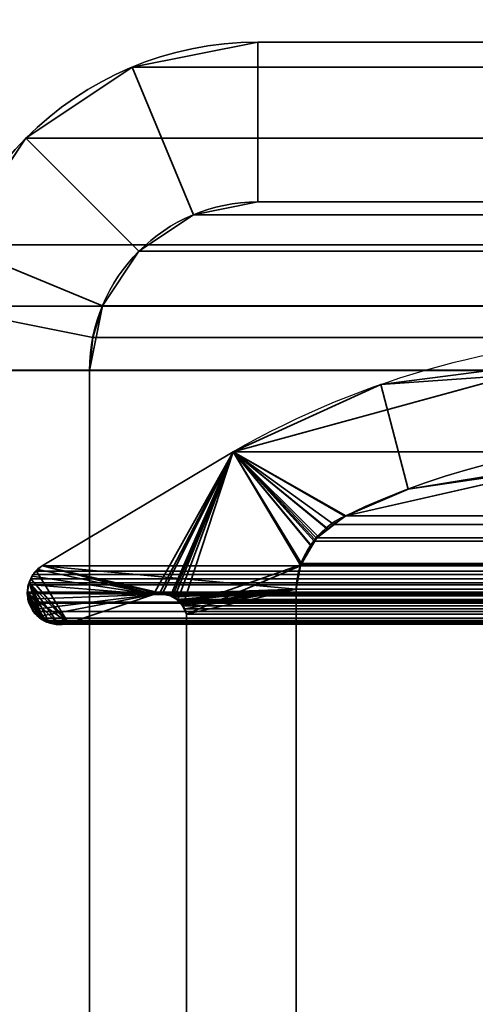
# Model space of a CAD drawing. Header units: millimetres. Extents: x -493 to 6693, y -115 to 135.
# Tile 90 of 256: x -313.66 to -309.38, y 6.97 to 16.21. Entities that reach past the tile are written whole.
import ezdxf

# ---------------------------------------------------------------- set-up
doc = ezdxf.new("R2010")
doc.units = ezdxf.units.MM
doc.layers.add('151', color=7, linetype='Continuous', true_color=0xffffff)

# ---------------------------------------------------------------- blocks, each defined once
blk = doc.blocks.new('UG_SURFACE_001')
at = {"layer": '151', "color": 252, "linetype": 'Continuous', "lineweight": 35}
for points in [[(492.5, -15, 2200.2499), (492.5, 125, 2200.2499), (-492.5, 125, 2200.2499), (-492.5, -15, 2200.2499)], [(-342.5, -15, 2050.2501), (-342.5, 125, 2050.2501), (342.5, 125, 2050.2501), (342.5, -15, 2050.2501)]]:
    blk.add_3dface(points, dxfattribs=at)
blk = doc.blocks.new('UG_SURFACE_150')
at = {"layer": '151', "color": 7, "linetype": 'Continuous', "lineweight": 35}
for points in [[(-309.0199, 12.8746, 2016.2699), (-309.0308, 12.9471, -7.75), (-310.2655, 12.7862, -7.75)], [(-308.5538, 12.0433, -7.75), (-310.0095, 11.8066, -7.75), (-310.2655, 12.7862, -7.75), (-309.0308, 12.9471, -7.75)], [(-311.652, 12.1555, -7.75), (-311.652, 12.1555, 2018.9021), (-309.0199, 12.8746, 2016.2699)], [(-309.0199, 12.8746, 2016.2699), (-310.2655, 12.7862, -7.75), (-311.652, 12.1555, -7.75)], [(-309.0199, 12.8746, 2016.2699), (-311.652, 12.1555, 2018.9021), (-310.595, 11.5565, 2017.8449), (-308.5576, 12.0188, 2015.8076)], [(-311.652, 12.1555, -7.75), (-310.2655, 12.7862, -7.75), (-310.0095, 11.8066, -7.75), (-310.595, 11.5565, -7.75)], [(-312.3996, 10.8171, 2019.6495), (-311.652, 12.1555, 2018.9021), (-313.4445, 11.0875, 2020.6945), (-313.4832, 11.0506, 2020.7331)], [(-313.4445, 11.0875, 2020.6945), (-311.652, 12.1555, 2018.9021), (-311.652, 12.1555, -7.75), (-313.4445, 11.0875, -7.75)], [(-310.9139, 11.2703, -7.75), (-311.0206, 11.0884, -7.75), (-313.4445, 11.0875, -7.75), (-311.652, 12.1555, -7.75)], [(-312.3996, 10.8171, 2019.6495), (-312.3439, 10.826, 2019.594), (-311.652, 12.1555, 2018.9021)], [(-311.652, 12.1555, 2018.9021), (-312.3439, 10.826, 2019.594), (-312.3192, 10.8207, 2019.5692)], [(-311.652, 12.1555, 2018.9021), (-312.3192, 10.8207, 2019.5692), (-312.2396, 10.8037, 2019.4895)], [(-312.2396, 10.8037, 2019.4895), (-312.2226, 10.8, 2019.4726), (-311.652, 12.1555, 2018.9021)], [(-311.652, 12.1555, 2018.9021), (-312.2226, 10.8, 2019.4726), (-312.2042, 10.7898, 2019.4542)], [(-311.652, 12.1555, 2018.9021), (-312.2042, 10.7898, 2019.4542), (-312.1736, 10.7604, 2019.4237)], [(-312.1736, 10.7604, 2019.4237), (-312.1259, 10.7145, 2019.3758), (-311.652, 12.1555, 2018.9021)], [(-311.0184, 11.0946, 2018.2683), (-311.652, 12.1555, 2018.9021), (-312.1259, 10.7145, 2019.3758), (-312.1227, 10.7075, 2019.3727)], [(-311.652, 12.1555, -7.75), (-310.595, 11.5565, -7.75), (-310.7629, 11.4344, -7.75)], [(-311.652, 12.1555, -7.75), (-310.8586, 11.3646, -7.75), (-310.9139, 11.2703, -7.75)], [(-310.7629, 11.4344, -7.75), (-310.8586, 11.3646, -7.75), (-311.652, 12.1555, -7.75)], [(-311.652, 12.1555, 2018.9021), (-310.605, 11.552, 2017.8549), (-310.595, 11.5565, 2017.8449)], [(-311.652, 12.1555, 2018.9021), (-310.886, 11.3326, 2018.136), (-310.7645, 11.4275, 2018.0144)], [(-310.7645, 11.4275, 2018.0144), (-310.605, 11.552, 2017.8549), (-311.652, 12.1555, 2018.9021)], [(-311.652, 12.1555, 2018.9021), (-311.0184, 11.0946, 2018.2683), (-310.9204, 11.2708, 2018.1704)], [(-310.9204, 11.2708, 2018.1704), (-310.886, 11.3326, 2018.136), (-311.652, 12.1555, 2018.9021)], [(-308.5576, 12.0188, 2015.8076), (-310.595, 11.5565, 2017.8449), (-310.0095, 11.8066, -7.75)], [(-310.0095, 11.8066, -7.75), (-308.5538, 12.0433, -7.75), (-308.5576, 12.0188, 2015.8076)], [(-310.595, 11.5565, 2017.8449), (-310.595, 11.5565, -7.75), (-310.0095, 11.8066, -7.75)], [(-310.605, 11.552, 2017.8549), (-310.7645, 11.4275, 2018.0144), (-310.7629, 11.4344, -7.75)], [(-310.7629, 11.4344, -7.75), (-310.595, 11.5565, -7.75), (-310.595, 11.5565, 2017.8449)], [(-310.595, 11.5565, 2017.8449), (-310.605, 11.552, 2017.8549), (-310.7629, 11.4344, -7.75)], [(-310.9139, 11.2703, -7.75), (-310.8586, 11.3646, -7.75), (-310.886, 11.3326, 2018.136)], [(-310.7645, 11.4275, 2018.0144), (-310.886, 11.3326, 2018.136), (-310.8586, 11.3646, -7.75)], [(-310.8586, 11.3646, -7.75), (-310.7629, 11.4344, -7.75), (-310.7645, 11.4275, 2018.0144)], [(-311.021, 11.086, -7.75), (-311.0206, 11.0884, -7.75), (-310.9204, 11.2708, 2018.1704)], [(-310.9204, 11.2708, 2018.1704), (-311.0184, 11.0946, 2018.2683), (-311.021, 11.086, -7.75)], [(-311.0206, 11.0884, -7.75), (-310.9139, 11.2703, -7.75), (-310.9204, 11.2708, 2018.1704)], [(-310.886, 11.3326, 2018.136), (-310.9204, 11.2708, 2018.1704), (-310.9139, 11.2703, -7.75)], [(-313.4817, 11.052, -7.75), (-313.4832, 11.0506, 2020.7331), (-313.4445, 11.0875, 2020.6945)], [(-313.4445, 11.0875, 2020.6945), (-313.4445, 11.0875, -7.75), (-313.4817, 11.052, -7.75)], [(-313.4817, 11.052, -7.75), (-313.4445, 11.0875, -7.75), (-312.3996, 10.8171, -7.75)], [(-311.0206, 11.0884, -7.75), (-311.021, 11.086, -7.75), (-311.0615, 10.8663, -7.75), (-313.4445, 11.0875, -7.75)], [(-313.4445, 11.0875, -7.75), (-312.2959, 10.8235, -7.75), (-312.3184, 10.8221, -7.75)], [(-313.4445, 11.0875, -7.75), (-311.0615, 10.8663, -7.75), (-312.2959, 10.8235, -7.75)], [(-312.3184, 10.8221, -7.75), (-312.3996, 10.8171, -7.75), (-313.4445, 11.0875, -7.75)], [(-312.1227, 10.7075, 2019.3727), (-312.0888, 10.6334, 2019.3388), (-311.0201, 11.0856, 2018.27), (-311.0184, 11.0946, 2018.2683)], [(-311.0615, 10.8663, 2018.3115), (-311.0201, 11.0856, 2018.27), (-312.0888, 10.6334, 2019.3388)], [(-311.0615, 10.8663, -7.75), (-311.021, 11.086, -7.75), (-311.0201, 11.0856, 2018.27)], [(-311.0201, 11.0856, 2018.27), (-311.0615, 10.8663, 2018.3115), (-311.0615, 10.8663, -7.75)], [(-311.0184, 11.0946, 2018.2683), (-311.0201, 11.0856, 2018.27), (-311.021, 11.086, -7.75)], [(-312.3996, 10.8171, 2019.6495), (-313.4832, 11.0506, 2020.7331), (-313.5326, 11.0036, 2020.7827), (-313.5399, 10.9877, 2020.7899)], [(-313.5392, 10.9883, -7.75), (-313.5399, 10.9877, 2020.7899), (-313.5326, 11.0036, 2020.7827)], [(-312.3996, 10.8171, -7.75), (-313.5392, 10.9883, -7.75), (-313.5332, 11.0027, -7.75), (-313.4817, 11.052, -7.75)], [(-313.5326, 11.0036, 2020.7827), (-313.5332, 11.0027, -7.75), (-313.5392, 10.9883, -7.75)], [(-313.4832, 11.0506, 2020.7331), (-313.4817, 11.052, -7.75), (-313.5332, 11.0027, -7.75)], [(-313.5332, 11.0027, -7.75), (-313.5326, 11.0036, 2020.7827), (-313.4832, 11.0506, 2020.7331)], [(-313.5749, 10.9111, 2020.8249), (-313.5758, 10.9091, 2020.8259), (-313.5848, 10.8302, 2020.8347), (-312.3996, 10.8171, 2019.6495)], [(-313.5796, 10.8303, -7.75), (-313.5848, 10.8302, 2020.8347), (-313.5758, 10.9091, 2020.8259)], [(-313.5798, 10.8916, -7.75), (-313.5758, 10.9091, 2020.8259), (-313.5749, 10.9111, 2020.8249)], [(-313.5749, 10.9111, 2020.8249), (-313.572, 10.9101, -7.75), (-313.5798, 10.8916, -7.75)], [(-313.5796, 10.8303, -7.75), (-313.5798, 10.8916, -7.75), (-313.572, 10.9101, -7.75), (-312.3996, 10.8171, -7.75)], [(-313.5758, 10.9091, 2020.8259), (-313.5798, 10.8916, -7.75), (-313.5796, 10.8303, -7.75)], [(-313.572, 10.9101, -7.75), (-313.5749, 10.9111, 2020.8249), (-313.5399, 10.9877, 2020.7899)], [(-312.3996, 10.8171, 2019.6495), (-313.5399, 10.9877, 2020.7899), (-313.5749, 10.9111, 2020.8249)], [(-313.5399, 10.9877, 2020.7899), (-313.5392, 10.9883, -7.75), (-313.572, 10.9101, -7.75)], [(-312.3996, 10.8171, -7.75), (-313.572, 10.9101, -7.75), (-313.5392, 10.9883, -7.75)], [(-313.572, 10.7445, 2020.822), (-313.5854, 10.8249, 2020.8354), (-313.5796, 10.8303, -7.75)], [(-313.5854, 10.8249, 2020.8354), (-313.5848, 10.8302, 2020.8347), (-313.5796, 10.8303, -7.75)], [(-313.5848, 10.8302, 2020.8347), (-313.5854, 10.8249, 2020.8354), (-313.572, 10.7445, 2020.822), (-313.5364, 10.6738, 2020.7865)], [(-313.5848, 10.8302, 2020.8347), (-313.4785, 10.6138, 2020.7283), (-313.4325, 10.573, 2020.6826)], [(-313.4325, 10.573, 2020.6826), (-313.4017, 10.558, 2020.6518), (-313.3969, 10.5573, 2020.6468), (-313.5848, 10.8302, 2020.8347)], [(-313.5364, 10.6738, 2020.7865), (-313.4785, 10.6138, 2020.7283), (-313.5848, 10.8302, 2020.8347)], [(-313.5848, 10.8302, 2020.8347), (-313.2994, 10.5442, 2020.5495), (-313.2478, 10.5372, 2020.4978), (-313.1971, 10.5484, 2020.447)], [(-313.3969, 10.5573, 2020.6468), (-313.2994, 10.5442, 2020.5495), (-313.5848, 10.8302, 2020.8347)], [(-313.1971, 10.5484, 2020.447), (-312.3996, 10.8171, 2019.6495), (-313.5848, 10.8302, 2020.8347)], [(-313.5796, 10.8303, -7.75), (-313.5795, 10.7742, -7.75), (-313.572, 10.7445, 2020.822)], [(-313.5795, 10.7742, -7.75), (-313.5796, 10.8303, -7.75), (-312.3996, 10.8171, -7.75)], [(-312.3996, 10.8171, -7.75), (-313.5329, 10.675, -7.75), (-313.572, 10.7445, -7.75), (-313.5795, 10.7742, -7.75)], [(-313.4785, 10.6109, -7.75), (-313.5113, 10.6366, -7.75), (-313.5329, 10.675, -7.75), (-312.3996, 10.8171, -7.75)], [(-313.4785, 10.6109, -7.75), (-312.3996, 10.8171, -7.75), (-313.1971, 10.5484, -7.75), (-313.3002, 10.5363, -7.75)], [(-312.3996, 10.8171, 2019.6495), (-313.1971, 10.5484, 2020.447), (-313.1971, 10.5484, -7.75), (-312.3996, 10.8171, -7.75)], [(-312.3192, 10.8207, 2019.5692), (-312.3439, 10.826, 2019.594), (-312.3996, 10.8171, -7.75)], [(-312.3439, 10.826, 2019.594), (-312.3996, 10.8171, 2019.6495), (-312.3996, 10.8171, -7.75)], [(-312.3996, 10.8171, -7.75), (-312.3184, 10.8221, -7.75), (-312.3192, 10.8207, 2019.5692)], [(-312.3192, 10.8207, 2019.5692), (-312.3184, 10.8221, -7.75), (-312.2959, 10.8235, -7.75)], [(-312.2396, 10.8037, 2019.4895), (-312.3192, 10.8207, 2019.5692), (-312.2959, 10.8235, -7.75)], [(-312.2406, 10.8038, -7.75), (-312.2959, 10.8235, -7.75), (-311.0615, 10.8663, -7.75)], [(-312.2959, 10.8235, -7.75), (-312.2406, 10.8038, -7.75), (-312.2396, 10.8037, 2019.4895)], [(-311.0615, 10.8663, -7.75), (-312.2087, 10.7925, -7.75), (-312.2406, 10.8038, -7.75)], [(-312.1746, 10.7618, -7.75), (-312.2087, 10.7925, -7.75), (-311.0615, 10.8663, -7.75)], [(-311.0615, 10.8663, -7.75), (-312.1326, 10.724, -7.75), (-312.1746, 10.7618, -7.75)], [(-312.1244, 10.7071, -7.75), (-312.1326, 10.724, -7.75), (-311.0615, 10.8663, -7.75)], [(-311.0615, 10.8663, -7.75), (-312.0888, 10.6334, -7.75), (-312.1244, 10.7071, -7.75)], [(-311.0615, 10.8663, -7.75), (-311.0615, 5.7187, -7.75), (-312.0888, 6.3541, -7.75), (-312.0888, 10.6334, -7.75)], [(-311.0615, 5.7187, 2018.3115), (-311.0615, 10.8663, 2018.3115), (-312.0888, 10.6334, 2019.3388), (-312.0888, 6.3541, 2019.3388)], [(-311.0615, 5.7187, -7.75), (-311.0615, 10.8663, -7.75), (-311.0615, 10.8663, 2018.3115), (-311.0615, 5.7187, 2018.3115)], [(-313.5795, 10.7742, -7.75), (-313.572, 10.7445, -7.75), (-313.572, 10.7445, 2020.822)], [(-313.572, 10.7445, -7.75), (-313.5329, 10.675, -7.75), (-313.5364, 10.6738, 2020.7865)], [(-313.5364, 10.6738, 2020.7865), (-313.572, 10.7445, 2020.822), (-313.572, 10.7445, -7.75)], [(-312.2042, 10.7898, 2019.4542), (-312.2406, 10.8038, -7.75), (-312.2087, 10.7925, -7.75)], [(-312.2042, 10.7898, 2019.4542), (-312.2226, 10.8, 2019.4726), (-312.2406, 10.8038, -7.75)], [(-312.2226, 10.8, 2019.4726), (-312.2396, 10.8037, 2019.4895), (-312.2406, 10.8038, -7.75)], [(-312.2087, 10.7925, -7.75), (-312.1746, 10.7618, -7.75), (-312.1736, 10.7604, 2019.4237)], [(-312.1736, 10.7604, 2019.4237), (-312.2042, 10.7898, 2019.4542), (-312.2087, 10.7925, -7.75)], [(-312.1259, 10.7145, 2019.3758), (-312.1746, 10.7618, -7.75), (-312.1326, 10.724, -7.75)], [(-312.1259, 10.7145, 2019.3758), (-312.1736, 10.7604, 2019.4237), (-312.1746, 10.7618, -7.75)], [(-312.1326, 10.724, -7.75), (-312.1244, 10.7071, -7.75), (-312.1227, 10.7075, 2019.3727)], [(-312.1227, 10.7075, 2019.3727), (-312.1259, 10.7145, 2019.3758), (-312.1326, 10.724, -7.75)], [(-313.5287, 10.6585, 2020.7787), (-313.5364, 10.6738, 2020.7865), (-313.5329, 10.675, -7.75)], [(-313.5364, 10.6738, 2020.7865), (-313.5287, 10.6585, 2020.7787), (-313.4785, 10.6138, 2020.7283)], [(-313.5329, 10.675, -7.75), (-313.5113, 10.6366, -7.75), (-313.5287, 10.6585, 2020.7787)], [(-313.4785, 10.6138, 2020.7283), (-313.5287, 10.6585, 2020.7787), (-313.5113, 10.6366, -7.75)], [(-313.5113, 10.6366, -7.75), (-313.4785, 10.6109, -7.75), (-313.4785, 10.6138, 2020.7283)], [(-312.0888, 10.6334, 2019.3388), (-312.1227, 10.7075, 2019.3727), (-312.1244, 10.7071, -7.75)], [(-312.1244, 10.7071, -7.75), (-312.0888, 10.6334, -7.75), (-312.0888, 10.6334, 2019.3388)], [(-312.0888, 6.3541, 2019.3388), (-312.0888, 10.6334, 2019.3388), (-312.0888, 10.6334, -7.75), (-312.0888, 6.3541, -7.75)], [(-313.4325, 10.573, 2020.6826), (-313.4785, 10.6138, 2020.7283), (-313.4785, 10.6109, -7.75)], [(-313.4785, 10.6109, -7.75), (-313.425, 10.5689, -7.75), (-313.4325, 10.573, 2020.6826)], [(-313.4785, 10.6109, -7.75), (-313.3002, 10.5363, -7.75), (-313.3071, 10.5355, -7.75), (-313.3957, 10.5606, -7.75)], [(-313.3957, 10.5606, -7.75), (-313.425, 10.5689, -7.75), (-313.4785, 10.6109, -7.75)], [(-313.4017, 10.558, 2020.6518), (-313.4325, 10.573, 2020.6826), (-313.425, 10.5689, -7.75)], [(-313.425, 10.5689, -7.75), (-313.3957, 10.5606, -7.75), (-313.3969, 10.5573, 2020.6468)], [(-313.3969, 10.5573, 2020.6468), (-313.4017, 10.558, 2020.6518), (-313.425, 10.5689, -7.75)], [(-313.2994, 10.5442, 2020.5495), (-313.3969, 10.5573, 2020.6468), (-313.3957, 10.5606, -7.75)], [(-313.3957, 10.5606, -7.75), (-313.3071, 10.5355, -7.75), (-313.2994, 10.5442, 2020.5495)], [(-313.3071, 10.5355, -7.75), (-313.3002, 10.5363, -7.75), (-313.2994, 10.5442, 2020.5495)], [(-313.3002, 10.5363, -7.75), (-313.1971, 10.5484, -7.75), (-313.1971, 10.5484, 2020.447)], [(-313.1971, 10.5484, 2020.447), (-313.2478, 10.5372, 2020.4978), (-313.3002, 10.5363, -7.75)], [(-313.2478, 10.5372, 2020.4978), (-313.2994, 10.5442, 2020.5495), (-313.3002, 10.5363, -7.75)]]:
    blk.add_3dface(points, dxfattribs=at)
blk = doc.blocks.new('UG_SURFACE_151')
at = {"layer": '151', "color": 7, "linetype": 'Continuous', "lineweight": 35}
for points in [[(-308.4338, 12.0469, 2015.6839), (-310.595, 11.5565, 2017.8449), (-311.652, 12.1555, 2018.9021), (-309.2689, 12.8066, 2016.5188)], [(309.2689, 12.8066, 2016.5188), (-309.2689, 12.8066, 2016.5188), (-311.652, 12.1555, 2018.9021), (311.652, 12.1555, 2018.9021)], [(-311.0196, 11.0912, 2018.2695), (-311.0615, 10.8663, 2018.3115), (-313.4445, 11.0875, 2020.6945), (-311.652, 12.1555, 2018.9021)], [(313.4445, 11.0875, 2020.6945), (311.652, 12.1555, 2018.9021), (-311.652, 12.1555, 2018.9021), (-313.4445, 11.0875, 2020.6945)], [(-311.652, 12.1555, 2018.9021), (-310.595, 11.5565, 2017.8449), (-310.7077, 11.4722, 2017.9577)], [(-311.652, 12.1555, 2018.9021), (-310.8725, 11.3488, 2018.1224), (-310.8901, 11.318, 2018.1401)], [(-310.8901, 11.318, 2018.1401), (-311.0102, 11.1078, 2018.2602), (-311.652, 12.1555, 2018.9021)], [(-310.7077, 11.4722, 2017.9577), (-310.8725, 11.3488, 2018.1224), (-311.652, 12.1555, 2018.9021)], [(-311.0102, 11.1078, 2018.2602), (-311.0196, 11.0912, 2018.2695), (-311.652, 12.1555, 2018.9021)], [(310.595, 11.5565, 2017.8449), (-310.595, 11.5565, 2017.8449), (-308.4338, 12.0469, 2015.6839), (308.4338, 12.0469, 2015.6839)], [(-310.7077, 11.4722, 2017.9577), (-310.595, 11.5565, 2017.8449), (310.595, 11.5565, 2017.8449)], [(310.595, 11.5565, 2017.8449), (310.605, 11.552, 2017.8549), (-310.7077, 11.4722, 2017.9577)], [(310.605, 11.552, 2017.8549), (310.7073, 11.4721, 2017.9574), (-310.7077, 11.4722, 2017.9577)], [(310.886, 11.3326, 2018.136), (-310.8725, 11.3488, 2018.1224), (-310.7077, 11.4722, 2017.9577)], [(-310.7077, 11.4722, 2017.9577), (310.7073, 11.4721, 2017.9574), (310.886, 11.3326, 2018.136)], [(311.0107, 11.1085, 2018.2607), (-311.0102, 11.1078, 2018.2602), (-310.8901, 11.318, 2018.1401)], [(310.886, 11.3326, 2018.136), (-310.8901, 11.318, 2018.1401), (-310.8725, 11.3488, 2018.1224)], [(310.886, 11.3326, 2018.136), (310.8926, 11.3208, 2018.1425), (-310.8901, 11.318, 2018.1401)], [(-310.8901, 11.318, 2018.1401), (310.8926, 11.3208, 2018.1425), (311.0107, 11.1085, 2018.2607)], [(-313.4978, 11.0368, 2020.7477), (-313.4445, 11.0875, 2020.6945), (-312.3996, 10.8171, 2019.6495), (-313.1971, 10.5484, 2020.447)], [(313.4445, 11.0875, 2020.6945), (-313.4445, 11.0875, 2020.6945), (-313.4978, 11.0368, 2020.7477), (313.4978, 11.0368, 2020.7477)], [(-313.4445, 11.0875, 2020.6945), (-311.0615, 10.8663, 2018.3115), (-312.26, 10.8152, 2019.51), (-312.3131, 10.8159, 2019.5632)], [(-312.3131, 10.8159, 2019.5632), (-312.3857, 10.8169, 2019.6357), (-313.4445, 11.0875, 2020.6945)], [(-312.3857, 10.8169, 2019.6357), (-312.3996, 10.8171, 2019.6495), (-313.4445, 11.0875, 2020.6945)], [(311.0184, 11.0946, 2018.2683), (-311.0615, 10.8663, 2018.3115), (-311.0196, 11.0912, 2018.2695)], [(311.0184, 11.0946, 2018.2683), (311.0615, 10.8663, 2018.3115), (-311.0615, 10.8663, 2018.3115)], [(311.0184, 11.0946, 2018.2683), (-311.0196, 11.0912, 2018.2695), (-311.0102, 11.1078, 2018.2602)], [(-311.0102, 11.1078, 2018.2602), (311.0107, 11.1085, 2018.2607), (311.0184, 11.0946, 2018.2683)], [(-313.5506, 10.9642, 2020.8006), (-313.5326, 11.0036, 2020.7827), (-313.4978, 11.0368, 2020.7477), (-313.1971, 10.5484, 2020.447)], [(-313.5506, 10.9642, 2020.8006), (313.5506, 10.9642, 2020.8006), (313.5326, 11.0036, 2020.7827)], [(-313.5326, 11.0036, 2020.7827), (-313.5506, 10.9642, 2020.8006), (313.5326, 11.0036, 2020.7827)], [(313.5326, 11.0036, 2020.7827), (313.4978, 11.0368, 2020.7477), (-313.4978, 11.0368, 2020.7477), (-313.5326, 11.0036, 2020.7827)], [(-313.5839, 10.838, 2020.834), (-313.5758, 10.9091, 2020.8259), (-313.5682, 10.9257, 2020.8182), (-313.4589, 10.5964, 2020.7088)], [(-313.5839, 10.838, 2020.834), (313.5839, 10.838, 2020.834), (313.5758, 10.9091, 2020.8259)], [(-313.5758, 10.9091, 2020.8259), (-313.5839, 10.838, 2020.834), (313.5758, 10.9091, 2020.8259)], [(313.5758, 10.9091, 2020.8259), (313.5682, 10.9257, 2020.8182), (-313.5682, 10.9257, 2020.8182), (-313.5758, 10.9091, 2020.8259)], [(-313.1971, 10.5484, 2020.447), (-313.5682, 10.9257, 2020.8182), (-313.5506, 10.9642, 2020.8006)], [(313.5506, 10.9642, 2020.8006), (-313.5506, 10.9642, 2020.8006), (-313.5682, 10.9257, 2020.8182), (313.5682, 10.9257, 2020.8182)], [(-313.5682, 10.9257, 2020.8182), (-313.3788, 10.5549, 2020.6287), (-313.4017, 10.558, 2020.6518), (-313.4325, 10.573, 2020.6826)], [(-313.5682, 10.9257, 2020.8182), (-313.2904, 10.543, 2020.5405), (-313.3788, 10.5549, 2020.6287)], [(-313.5682, 10.9257, 2020.8182), (-313.1971, 10.5484, 2020.447), (-313.2478, 10.5372, 2020.4978), (-313.2904, 10.543, 2020.5405)], [(-313.4325, 10.573, 2020.6826), (-313.4589, 10.5964, 2020.7088), (-313.5682, 10.9257, 2020.8182)], [(-313.5677, 10.736, 2020.8178), (-313.572, 10.7445, 2020.822), (-313.5854, 10.8249, 2020.8354), (-313.5839, 10.838, 2020.834)], [(313.5839, 10.838, 2020.834), (-313.5839, 10.838, 2020.834), (-313.5854, 10.8249, 2020.8354)], [(313.5854, 10.8249, 2020.8354), (313.5839, 10.838, 2020.834), (-313.5854, 10.8249, 2020.8354)], [(-313.5854, 10.8249, 2020.8354), (-313.572, 10.7445, 2020.822), (313.572, 10.7445, 2020.822), (313.5854, 10.8249, 2020.8354)], [(-313.5839, 10.838, 2020.834), (-313.4589, 10.5964, 2020.7088), (-313.5278, 10.6576, 2020.7777)], [(-313.5278, 10.6576, 2020.7777), (-313.5287, 10.6585, 2020.7787), (-313.5677, 10.736, 2020.8178), (-313.5839, 10.838, 2020.834)], [(312.3996, 10.8171, 2019.6495), (313.1971, 10.5484, 2020.447), (-313.1971, 10.5484, 2020.447), (-312.3996, 10.8171, 2019.6495)], [(312.3996, 10.8171, 2019.6495), (-312.3996, 10.8171, 2019.6495), (-312.3857, 10.8169, 2019.6357)], [(312.3439, 10.826, 2019.594), (-312.3857, 10.8169, 2019.6357), (-312.3131, 10.8159, 2019.5632)], [(312.3439, 10.826, 2019.594), (312.3856, 10.8193, 2019.6357), (-312.3857, 10.8169, 2019.6357)], [(-312.3857, 10.8169, 2019.6357), (312.3856, 10.8193, 2019.6357), (312.3996, 10.8171, 2019.6495)], [(-312.3131, 10.8159, 2019.5632), (312.3137, 10.8195, 2019.5637), (312.3439, 10.826, 2019.594)], [(312.3137, 10.8195, 2019.5637), (-312.3131, 10.8159, 2019.5632), (-312.26, 10.8152, 2019.51)], [(-312.2396, 10.8032, 2019.4895), (-312.26, 10.8152, 2019.51), (-311.0615, 10.8663, 2018.3115)], [(-312.26, 10.8152, 2019.51), (312.2388, 10.8035, 2019.4888), (312.3137, 10.8195, 2019.5637)], [(-312.26, 10.8152, 2019.51), (-312.2396, 10.8032, 2019.4895), (312.2388, 10.8035, 2019.4888)], [(-312.1823, 10.7697, 2019.4323), (-312.2396, 10.8032, 2019.4895), (-311.0615, 10.8663, 2018.3115)], [(-311.0615, 10.8663, 2018.3115), (-312.1634, 10.7586, 2019.4135), (-312.1823, 10.7697, 2019.4323)], [(-312.1071, 10.6819, 2019.357), (-312.1286, 10.7112, 2019.3787), (-312.1634, 10.7586, 2019.4135), (-311.0615, 10.8663, 2018.3115)], [(-311.0615, 10.8663, 2018.3115), (-312.0888, 10.6334, 2019.3388), (-312.1071, 10.6819, 2019.357)], [(-312.0888, 6.3541, 2019.3388), (-312.0888, 10.6334, 2019.3388), (-311.0615, 10.8663, 2018.3115), (-311.0615, 5.7187, 2018.3115)], [(-311.0615, 5.7187, 2018.3115), (-311.0615, 10.8663, 2018.3115), (311.0615, 10.8663, 2018.3115), (311.0615, 5.7187, 2018.3115)], [(313.572, 10.7445, 2020.822), (-313.572, 10.7445, 2020.822), (-313.5677, 10.736, 2020.8178), (313.5677, 10.736, 2020.8178)], [(313.5677, 10.736, 2020.8178), (-313.5677, 10.736, 2020.8178), (-313.5287, 10.6585, 2020.7787)], [(313.5287, 10.6585, 2020.7787), (313.5677, 10.736, 2020.8178), (-313.5287, 10.6585, 2020.7787)], [(312.2226, 10.8, 2019.4726), (312.2388, 10.8035, 2019.4888), (-312.2396, 10.8032, 2019.4895)], [(312.2042, 10.7898, 2019.4542), (-312.2396, 10.8032, 2019.4895), (-312.1823, 10.7697, 2019.4323)], [(312.2042, 10.7898, 2019.4542), (312.2226, 10.8, 2019.4726), (-312.2396, 10.8032, 2019.4895)], [(-312.1823, 10.7697, 2019.4323), (312.1832, 10.7696, 2019.4333), (312.2042, 10.7898, 2019.4542)], [(312.1832, 10.7696, 2019.4333), (-312.1823, 10.7697, 2019.4323), (-312.1634, 10.7586, 2019.4135)], [(-312.1634, 10.7586, 2019.4135), (312.1261, 10.7148, 2019.376), (312.1832, 10.7696, 2019.4333)], [(-312.1634, 10.7586, 2019.4135), (-312.1286, 10.7112, 2019.3787), (312.1261, 10.7148, 2019.376)], [(-313.5287, 10.6585, 2020.7787), (-313.5278, 10.6576, 2020.7777), (313.5278, 10.6576, 2020.7777), (313.5287, 10.6585, 2020.7787)], [(313.5278, 10.6576, 2020.7777), (-313.5278, 10.6576, 2020.7777), (-313.4589, 10.5964, 2020.7088), (313.4589, 10.5964, 2020.7088)], [(312.1259, 10.7145, 2019.3758), (312.1261, 10.7148, 2019.376), (-312.1286, 10.7112, 2019.3787)], [(312.1259, 10.7145, 2019.3758), (-312.1286, 10.7112, 2019.3787), (-312.1071, 10.6819, 2019.357)], [(-312.1071, 10.6819, 2019.357), (312.0888, 10.6334, 2019.3388), (312.1259, 10.7145, 2019.3758)], [(-312.1071, 10.6819, 2019.357), (-312.0888, 10.6334, 2019.3388), (312.0888, 10.6334, 2019.3388)], [(312.0888, 6.3541, 2019.3388), (312.0888, 10.6334, 2019.3388), (-312.0888, 10.6334, 2019.3388), (-312.0888, 6.3541, 2019.3388)], [(313.4589, 10.5964, 2020.7088), (-313.4589, 10.5964, 2020.7088), (-313.4325, 10.573, 2020.6826)], [(313.4325, 10.573, 2020.6826), (313.4589, 10.5964, 2020.7088), (-313.4325, 10.573, 2020.6826)], [(313.4017, 10.558, 2020.6518), (-313.4325, 10.573, 2020.6826), (-313.4017, 10.558, 2020.6518)], [(313.4017, 10.558, 2020.6518), (313.4325, 10.573, 2020.6826), (-313.4325, 10.573, 2020.6826)], [(-313.4017, 10.558, 2020.6518), (-313.3788, 10.5549, 2020.6287), (313.3788, 10.5549, 2020.6287), (313.4017, 10.558, 2020.6518)], [(313.3788, 10.5549, 2020.6287), (-313.3788, 10.5549, 2020.6287), (-313.2904, 10.543, 2020.5405), (313.2904, 10.543, 2020.5405)], [(313.2478, 10.5372, 2020.4978), (-313.2904, 10.543, 2020.5405), (-313.2478, 10.5372, 2020.4978)], [(313.2478, 10.5372, 2020.4978), (313.2904, 10.543, 2020.5405), (-313.2904, 10.543, 2020.5405)], [(-313.2478, 10.5372, 2020.4978), (313.1971, 10.5484, 2020.447), (313.2478, 10.5372, 2020.4978)], [(-313.2478, 10.5372, 2020.4978), (-313.1971, 10.5484, 2020.447), (313.1971, 10.5484, 2020.447)]]:
    blk.add_3dface(points, dxfattribs=at)
blk = doc.blocks.new('UG_SURFACE_154')
at = {"layer": '151', "color": 252, "linetype": 'Continuous', "lineweight": 35}
for points in [[(-311.42, 16, 2018.6701), (-311.42, 16, -7.75), (-312.5987, 15.7655, -7.75), (-312.5987, 15.7655, 2019.8486)], [(-311.42, 16, 2018.6701), (-312.5987, 15.7655, 2019.8486), (-312.0247, 14.3797, 2019.2747), (-311.42, 14.5, 2018.6701)], [(-311.42, 14.5, -7.75), (-312.0247, 14.3797, -7.75), (-312.5987, 15.7655, -7.75), (-311.42, 16, -7.75)], [(-311.42, 16, 2018.6701), (-303.1802, 16, 2010.4303), (-303.1802, 16, -7.75), (-311.42, 16, -7.75)], [(-311.42, 14.5, 2018.6701), (-303.1802, 14.5, 2010.4303), (-303.1802, 16, 2010.4303), (-311.42, 16, 2018.6701)], [(-311.42, 16, -7.75), (-303.1802, 16, -7.75), (-303.1802, 14.5, -7.75), (-311.42, 14.5, -7.75)], [(-312.5987, 15.7655, 2019.8486), (-312.5987, 15.7655, -7.75), (-313.5979, 15.0979, -7.75), (-313.5979, 15.0979, 2020.8478)], [(-312.5987, 15.7655, 2019.8486), (-313.5979, 15.0979, 2020.8478), (-312.5372, 14.0372, 2019.7873), (-312.0247, 14.3797, 2019.2747)], [(-313.5979, 15.0979, -7.75), (-312.5987, 15.7655, -7.75), (-312.0247, 14.3797, -7.75), (-312.5372, 14.0372, -7.75)], [(-313.5979, 15.0979, 2020.8478), (-313.5979, 15.0979, -7.75), (-314.2655, 14.0987, -7.75), (-314.2655, 14.0987, 2021.5156)], [(-312.8797, 13.5246, 2020.1297), (-312.5372, 14.0372, 2019.7873), (-313.5979, 15.0979, 2020.8478), (-314.2655, 14.0987, 2021.5156)], [(-312.5372, 14.0372, -7.75), (-312.8797, 13.5246, -7.75), (-314.2655, 14.0987, -7.75), (-313.5979, 15.0979, -7.75)], [(-312.0247, 14.3797, 2019.2747), (-312.0247, 14.3797, -7.75), (-311.42, 14.5, -7.75), (-311.42, 14.5, 2018.6701)], [(-311.42, 14.5, 2018.6701), (-311.42, 14.5, -7.75), (-303.1802, 14.5, -7.75), (-303.1802, 14.5, 2010.4303)], [(-312.5372, 14.0372, 2019.7873), (-312.5372, 14.0372, -7.75), (-312.0247, 14.3797, -7.75), (-312.0247, 14.3797, 2019.2747)], [(-314.5, 12.92, -7.75), (-314.2655, 14.0987, -7.75), (-312.8797, 13.5246, -7.75), (-313, 12.92, -7.75)], [(-312.9697, 13.2282, 2020.2196), (-312.8797, 13.5246, 2020.1297), (-314.2655, 14.0987, 2021.5156), (-314.4408, 13.5209, 2021.6908)], [(-312.8797, 13.5246, 2020.1297), (-312.8797, 13.5246, -7.75), (-312.5372, 14.0372, -7.75), (-312.5372, 14.0372, 2019.7873)], [(-313, 12.92, 2020.2501), (-312.9697, 13.2282, 2020.2196), (-314.4408, 13.5209, 2021.6908), (-314.5, 12.92, 2021.75)], [(-313, 12.92, -7.75), (-312.8797, 13.5246, -7.75), (-312.8797, 13.5246, 2020.1297)], [(-312.8797, 13.5246, 2020.1297), (-312.9697, 13.2282, 2020.2196), (-313, 12.92, -7.75)], [(-312.9697, 13.2282, 2020.2196), (-313, 12.92, 2020.2501), (-313, 12.92, -7.75)], [(-314.5, 12.92, 2021.75), (-314.5, -21.92, 2021.75), (-313, -21.92, 2020.2501), (-313, 12.92, 2020.2501)], [(-313, 12.92, -7.75), (-313, -21.92, -7.75), (-314.5, -21.92, -7.75), (-314.5, 12.92, -7.75)], [(-313, -21.92, 2020.2501), (-313, -21.92, -7.75), (-313, 12.92, -7.75), (-313, 12.92, 2020.2501)]]:
    blk.add_3dface(points, dxfattribs=at)
blk = doc.blocks.new('UG_SURFACE_155')
at = {"layer": '151', "color": 252, "linetype": 'Continuous', "lineweight": 35}
for points in [[(-311.42, 16, 2018.6701), (-311.42, 16, -7.75), (-312.5987, 15.7655, -7.75), (-312.5987, 15.7655, 2019.8486)], [(-311.42, 16, 2018.6701), (-312.5987, 15.7655, 2019.8486), (-312.0247, 14.3797, 2019.2747), (-311.42, 14.5, 2018.6701)], [(-311.42, 14.5, -7.75), (-312.0247, 14.3797, -7.75), (-312.5987, 15.7655, -7.75), (-311.42, 16, -7.75)], [(-311.42, 16, 2018.6701), (-303.1802, 16, 2010.4303), (-303.1802, 16, -7.75), (-311.42, 16, -7.75)], [(-311.42, 14.5, 2018.6701), (-303.1802, 14.5, 2010.4303), (-303.1802, 16, 2010.4303), (-311.42, 16, 2018.6701)], [(-311.42, 16, -7.75), (-303.1802, 16, -7.75), (-303.1802, 14.5, -7.75), (-311.42, 14.5, -7.75)], [(-312.5987, 15.7655, 2019.8486), (-312.5987, 15.7655, -7.75), (-313.5979, 15.0979, -7.75), (-313.5979, 15.0979, 2020.8478)], [(-312.5987, 15.7655, 2019.8486), (-313.5979, 15.0979, 2020.8478), (-312.5372, 14.0372, 2019.7873), (-312.0247, 14.3797, 2019.2747)], [(-313.5979, 15.0979, -7.75), (-312.5987, 15.7655, -7.75), (-312.0247, 14.3797, -7.75), (-312.5372, 14.0372, -7.75)], [(-313.5979, 15.0979, 2020.8478), (-313.5979, 15.0979, -7.75), (-314.2655, 14.0987, -7.75), (-314.2655, 14.0987, 2021.5156)], [(-312.8797, 13.5246, 2020.1297), (-312.5372, 14.0372, 2019.7873), (-313.5979, 15.0979, 2020.8478), (-314.2655, 14.0987, 2021.5156)], [(-312.5372, 14.0372, -7.75), (-312.8797, 13.5246, -7.75), (-314.2655, 14.0987, -7.75), (-313.5979, 15.0979, -7.75)], [(-312.0247, 14.3797, 2019.2747), (-312.0247, 14.3797, -7.75), (-311.42, 14.5, -7.75), (-311.42, 14.5, 2018.6701)], [(-311.42, 14.5, 2018.6701), (-311.42, 14.5, -7.75), (-303.1802, 14.5, -7.75), (-303.1802, 14.5, 2010.4303)], [(-312.5372, 14.0372, 2019.7873), (-312.5372, 14.0372, -7.75), (-312.0247, 14.3797, -7.75), (-312.0247, 14.3797, 2019.2747)], [(-314.5, 12.92, -7.75), (-314.2655, 14.0987, -7.75), (-312.8797, 13.5246, -7.75), (-313, 12.92, -7.75)], [(-312.9697, 13.2282, 2020.2196), (-312.8797, 13.5246, 2020.1297), (-314.2655, 14.0987, 2021.5156), (-314.4408, 13.5209, 2021.6908)], [(-312.8797, 13.5246, 2020.1297), (-312.8797, 13.5246, -7.75), (-312.5372, 14.0372, -7.75), (-312.5372, 14.0372, 2019.7873)], [(-313, 12.92, 2020.2501), (-312.9697, 13.2282, 2020.2196), (-314.4408, 13.5209, 2021.6908), (-314.5, 12.92, 2021.75)], [(-313, 12.92, -7.75), (-312.8797, 13.5246, -7.75), (-312.8797, 13.5246, 2020.1297)], [(-312.8797, 13.5246, 2020.1297), (-312.9697, 13.2282, 2020.2196), (-313, 12.92, -7.75)], [(-312.9697, 13.2282, 2020.2196), (-313, 12.92, 2020.2501), (-313, 12.92, -7.75)], [(-314.5, 12.92, 2021.75), (-314.5, -21.92, 2021.75), (-313, -21.92, 2020.2501), (-313, 12.92, 2020.2501)], [(-313, 12.92, -7.75), (-313, -21.92, -7.75), (-314.5, -21.92, -7.75), (-314.5, 12.92, -7.75)], [(-313, -21.92, 2020.2501), (-313, -21.92, -7.75), (-313, 12.92, -7.75), (-313, 12.92, 2020.2501)]]:
    blk.add_3dface(points, dxfattribs=at)
blk = doc.blocks.new('UG_SURFACE_157')
at = {"layer": '151', "color": 252, "linetype": 'Continuous', "lineweight": 35}
for points in [[(311.42, 16, 2018.6701), (-311.42, 16, 2018.6701), (-312.5987, 15.7655, 2019.8486), (312.5987, 15.7655, 2019.8486)], [(-311.42, 14.5, 2018.6701), (-312.0247, 14.3797, 2019.2747), (-312.5987, 15.7655, 2019.8486), (-311.42, 16, 2018.6701)], [(-311.42, 16, 2018.6701), (311.42, 16, 2018.6701), (303.1802, 16, 2010.4303), (-303.1802, 16, 2010.4303)], [(-311.42, 16, 2018.6701), (-303.1802, 16, 2010.4303), (-303.1802, 14.5, 2010.4303), (-311.42, 14.5, 2018.6701)], [(312.5987, 15.7655, 2019.8486), (-312.5987, 15.7655, 2019.8486), (-313.5979, 15.0979, 2020.8478), (313.5979, 15.0979, 2020.8478)], [(-312.0247, 14.3797, 2019.2747), (-312.5372, 14.0372, 2019.7873), (-313.5979, 15.0979, 2020.8478), (-312.5987, 15.7655, 2019.8486)], [(313.5979, 15.0979, 2020.8478), (-313.5979, 15.0979, 2020.8478), (-314.2655, 14.0987, 2021.5156), (314.2655, 14.0987, 2021.5156)], [(-314.2655, 14.0987, 2021.5156), (-313.5979, 15.0979, 2020.8478), (-312.5372, 14.0372, 2019.7873), (-312.8797, 13.5246, 2020.1297)], [(312.0247, 14.3797, 2019.2747), (-312.0247, 14.3797, 2019.2747), (-311.42, 14.5, 2018.6701), (311.42, 14.5, 2018.6701)], [(-311.42, 14.5, 2018.6701), (-303.1802, 14.5, 2010.4303), (303.1802, 14.5, 2010.4303), (311.42, 14.5, 2018.6701)], [(312.5372, 14.0372, 2019.7873), (-312.5372, 14.0372, 2019.7873), (-312.0247, 14.3797, 2019.2747), (312.0247, 14.3797, 2019.2747)], [(314.4408, 13.5209, 2021.6908), (314.2655, 14.0987, 2021.5156), (-314.2655, 14.0987, 2021.5156), (-314.4408, 13.5209, 2021.6908)], [(-314.4408, 13.5209, 2021.6908), (-314.2655, 14.0987, 2021.5156), (-312.8797, 13.5246, 2020.1297), (-312.9697, 13.2282, 2020.2196)], [(312.8797, 13.5246, 2020.1297), (-312.8797, 13.5246, 2020.1297), (-312.5372, 14.0372, 2019.7873), (312.5372, 14.0372, 2019.7873)], [(-314.5, 12.92, 2021.75), (314.5, 12.92, 2021.75), (314.4408, 13.5209, 2021.6908)], [(-314.4408, 13.5209, 2021.6908), (-314.5, 12.92, 2021.75), (314.4408, 13.5209, 2021.6908)], [(-314.5, 12.92, 2021.75), (-314.4408, 13.5209, 2021.6908), (-312.9697, 13.2282, 2020.2196), (-313, 12.92, 2020.2501)], [(-312.9697, 13.2282, 2020.2196), (-312.8797, 13.5246, 2020.1297), (312.8797, 13.5246, 2020.1297), (312.9697, 13.2282, 2020.2196)], [(312.9697, 13.2282, 2020.2196), (-313, 12.92, 2020.2501), (-312.9697, 13.2282, 2020.2196)], [(312.9697, 13.2282, 2020.2196), (313, 12.92, 2020.2501), (-313, 12.92, 2020.2501)], [(-314.5, -21.92, 2021.75), (314.5, -21.92, 2021.75), (314.5, 12.92, 2021.75), (-314.5, 12.92, 2021.75)], [(-313, 12.92, 2020.2501), (-313, -21.92, 2020.2501), (-314.5, -21.92, 2021.75), (-314.5, 12.92, 2021.75)], [(-313, -21.92, 2020.2501), (-313, 12.92, 2020.2501), (313, 12.92, 2020.2501), (313, -21.92, 2020.2501)]]:
    blk.add_3dface(points, dxfattribs=at)

msp = doc.modelspace()

# ---------------------------------------------------------------- linework, layer by layer
at = {"layer": '151', "color": 253, "linetype": 'Continuous', "lineweight": -3}
for p, q in [((-311.42, 16, 2018.67), (-311.42, 16, -7.75)), ((-311.42, 16, 2018.67), (-303.1802, 16, 2010.4302)), ((-303.1802, 16, -7.75), (-311.42, 16, -7.75)), ((311.42, 16, 2018.67), (-311.42, 16, 2018.67)), ((-311.42, 16, 2018.67), (-303.1802, 16, 2010.4302)), ((-311.42, 16, 2018.67), (-311.42, 16, -7.75)), ((-303.1802, 16, -7.75), (-311.42, 16, -7.75)), ((-311.42, 16, 2018.67), (-303.1802, 16, 2010.4302)), ((-311.42, 14.5, 2018.67), (-311.42, 14.5, -7.75)), ((311.42, 14.5, 2018.67), (-311.42, 14.5, 2018.67)), ((-311.42, 14.5, 2018.67), (-303.1802, 14.5, 2010.4302)), ((-311.42, 14.5, 2018.67), (-303.1802, 14.5, 2010.4302)), ((-311.42, 14.5, 2018.67), (-311.42, 14.5, -7.75)), ((-311.42, 14.5, 2018.67), (-303.1802, 14.5, 2010.4302)), ((-303.1802, 14.5, -7.75), (-311.42, 14.5, -7.75)), ((-303.1802, 14.5, -7.75), (-311.42, 14.5, -7.75)), ((314.5, 12.92, 2021.75), (-314.5, 12.92, 2021.75)), ((-313, 12.92, 2020.25), (-313, 12.92, -7.75)), ((-313, 12.92, -7.75), (-313, -21.92, -7.75)), ((313, 12.92, 2020.25), (-313, 12.92, 2020.25)), ((-313, -21.92, 2020.25), (-313, 12.92, 2020.25)), ((-313, 12.92, 2020.25), (-313, 12.92, -7.75)), ((-313, 12.92, -7.75), (-313, -21.92, -7.75)), ((-313, -21.92, 2020.25), (-313, 12.92, 2020.25)), ((-313, -21.92, 2020.25), (-313, 12.92, 2020.25)), ((-313.4445, 11.0875, -7.75), (-311.652, 12.1555, -7.75)), ((-313.4445, 11.0875, 2020.6945), (-311.652, 12.1555, 2018.902)), ((-313.4445, 11.0875, 2020.6945), (-311.652, 12.1555, 2018.902)), ((311.652, 12.1555, 2018.902), (-311.652, 12.1555, 2018.902)), ((-311.652, 12.1555, 2018.902), (-311.652, 12.1555, -7.75)), ((-310.595, 11.5565, -7.75), (-310.595, 11.5565, 2017.845)), ((-310.595, 11.5565, 2017.845), (310.595, 11.5565, 2017.845)), ((313.4445, 11.0875, 2020.6945), (-313.4445, 11.0875, 2020.6945)), ((-313.4445, 11.0875, 2020.6945), (-313.4445, 11.0875, -7.75)), ((-312.3996, 10.8171, 2019.6496), (-313.1971, 10.5484, 2020.4471)), ((-312.3996, 10.8171, 2019.6496), (-313.1971, 10.5484, 2020.4471)), ((-312.3996, 10.8171, -7.75), (-313.1971, 10.5484, -7.75)), ((312.3996, 10.8171, 2019.6496), (-312.3996, 10.8171, 2019.6496)), ((-312.3996, 10.8171, 2019.6496), (-312.3996, 10.8171, -7.75)), ((-311.0615, 5.7187, -7.75), (-311.0615, 10.8663, -7.75)), ((-311.0615, 10.8663, -7.75), (-311.0615, 10.8663, 2018.3115)), ((-311.0615, 10.8663, 2018.3115), (311.0615, 10.8663, 2018.3115)), ((-311.0615, 10.8663, 2018.3115), (-311.0615, 5.7187, 2018.3115)), ((-311.0615, 10.8663, 2018.3115), (-311.0615, 5.7187, 2018.3115)), ((-313.572, 10.7445, 2020.822), (-313.572, 10.7445, -7.75)), ((313.572, 10.7445, 2020.822), (-313.572, 10.7445, 2020.822)), ((-312.0888, 6.3541, -7.75), (-312.0888, 10.6334, -7.75)), ((-312.0888, 6.3541, 2019.3388), (-312.0888, 10.6334, 2019.3388)), ((-312.0888, 10.6334, 2019.3388), (-312.0888, 10.6334, -7.75)), ((312.0888, 10.6334, 2019.3388), (-312.0888, 10.6334, 2019.3388)), ((-312.0888, 6.3541, 2019.3388), (-312.0888, 10.6334, 2019.3388)), ((313.1971, 10.5484, 2020.4471), (-313.1971, 10.5484, 2020.4471)), ((-313.1971, 10.5484, 2020.4471), (-313.1971, 10.5484, -7.75))]:
    msp.add_line(p, q, dxfattribs=at)
for radius in [3.08, 3.08, 1.58, 1.58]:
    msp.add_arc((-311.42, 12.92, -7.75), radius, 90, 180, dxfattribs=at)
at = {"layer": '151', "color": 253, "linetype": 'Continuous', "lineweight": -3, "extrusion": (-0.707107, -6.12323e-17, -0.707107)}
for major_axis in [(-3.08, 0, 3.08), (-3.08, 0, 3.08), (-3.08, 0, 3.08), (-1.58, 0, 1.58), (-1.58, 0, 1.58), (-1.58, 0, 1.58)]:
    msp.add_ellipse((-311.42, 12.92, 2018.67), major_axis=major_axis, ratio=0.707107, start_param=0, end_param=1.570796, dxfattribs=at)
at = {"layer": '151', "color": 253, "linetype": 'Continuous', "lineweight": -3}
for points in [[(-303.663, 12.2666, 2010.913), (-306.1674, 13.6068, 2013.4174), (-309.1854, 13.5654, 2016.4354), (-311.652, 12.1555, 2018.902)], [(-303.663, 12.2666, -7.75), (-306.1674, 13.6068, -7.75), (-309.1854, 13.5654, -7.75), (-311.652, 12.1555, -7.75)], [(-303.663, 12.2666, 2010.913), (-306.1674, 13.6068, 2013.4174), (-309.1854, 13.5654, 2016.4354), (-311.652, 12.1555, 2018.902)], [(-304.4322, 11.5427, 2011.6822), (-306.3766, 12.4889, 2013.6266), (-308.6467, 12.4942, 2015.8967), (-310.595, 11.5565, 2017.845)], [(-310.595, 11.5565, 2017.845), (-308.6467, 12.4942, 2015.8967), (-306.3766, 12.4889, 2013.6266), (-304.4322, 11.5427, 2011.6822)], [(-304.4322, 11.5427, -7.75), (-306.3766, 12.4889, -7.75), (-308.6467, 12.4942, -7.75), (-310.595, 11.5565, -7.75)], [(-311.0615, 10.8663, 2018.3115), (-311.0498, 11.1661, 2018.2998), (-310.869, 11.4337, 2018.119), (-310.595, 11.5565, 2017.845)], [(-310.595, 11.5565, -7.75), (-310.869, 11.4337, -7.75), (-311.0498, 11.1661, -7.75), (-311.0615, 10.8663, -7.75)], [(-310.595, 11.5565, 2017.845), (-310.869, 11.4337, 2018.119), (-311.0498, 11.1661, 2018.2998), (-311.0615, 10.8663, 2018.3115)], [(-313.4445, 11.0875, 2020.6945), (-313.5603, 11.0157, 2020.8103), (-313.6123, 10.8744, 2020.8623), (-313.572, 10.7445, 2020.822)], [(-313.4445, 11.0875, -7.75), (-313.5603, 11.0157, -7.75), (-313.6123, 10.8744, -7.75), (-313.572, 10.7445, -7.75)], [(-313.4445, 11.0875, 2020.6945), (-313.5603, 11.0157, 2020.8103), (-313.6123, 10.8744, 2020.8623), (-313.572, 10.7445, 2020.822)], [(-312.0888, 10.6334, 2019.3388), (-312.1281, 10.7757, 2019.3781), (-312.2658, 10.8542, 2019.5158), (-312.3996, 10.8171, 2019.6496)], [(-312.3996, 10.8171, 2019.6496), (-312.2658, 10.8542, 2019.5158), (-312.1281, 10.7757, 2019.3781), (-312.0888, 10.6334, 2019.3388)], [(-312.3996, 10.8171, -7.75), (-312.2658, 10.8542, -7.75), (-312.1281, 10.7757, -7.75), (-312.0888, 10.6334, -7.75)], [(-313.572, 10.7445, -7.75), (-313.5224, 10.587, -7.75), (-313.3546, 10.4992, -7.75), (-313.1971, 10.5484, -7.75)], [(-313.572, 10.7445, 2020.822), (-313.5224, 10.587, 2020.7724), (-313.3546, 10.4992, 2020.6046), (-313.1971, 10.5484, 2020.4471)], [(-313.572, 10.7445, 2020.822), (-313.5224, 10.587, 2020.7724), (-313.3546, 10.4992, 2020.6046), (-313.1971, 10.5484, 2020.4471)]]:
    msp.add_open_spline(points, degree=3, dxfattribs=at)

# ---------------------------------------------------------------- block references
for name in ['UG_SURFACE_154', 'UG_SURFACE_155', 'UG_SURFACE_157', 'UG_SURFACE_001', 'UG_SURFACE_150', 'UG_SURFACE_151']:
    msp.add_blockref(name, (0, 0), dxfattribs=at)

doc.saveas('drawing.dxf')
